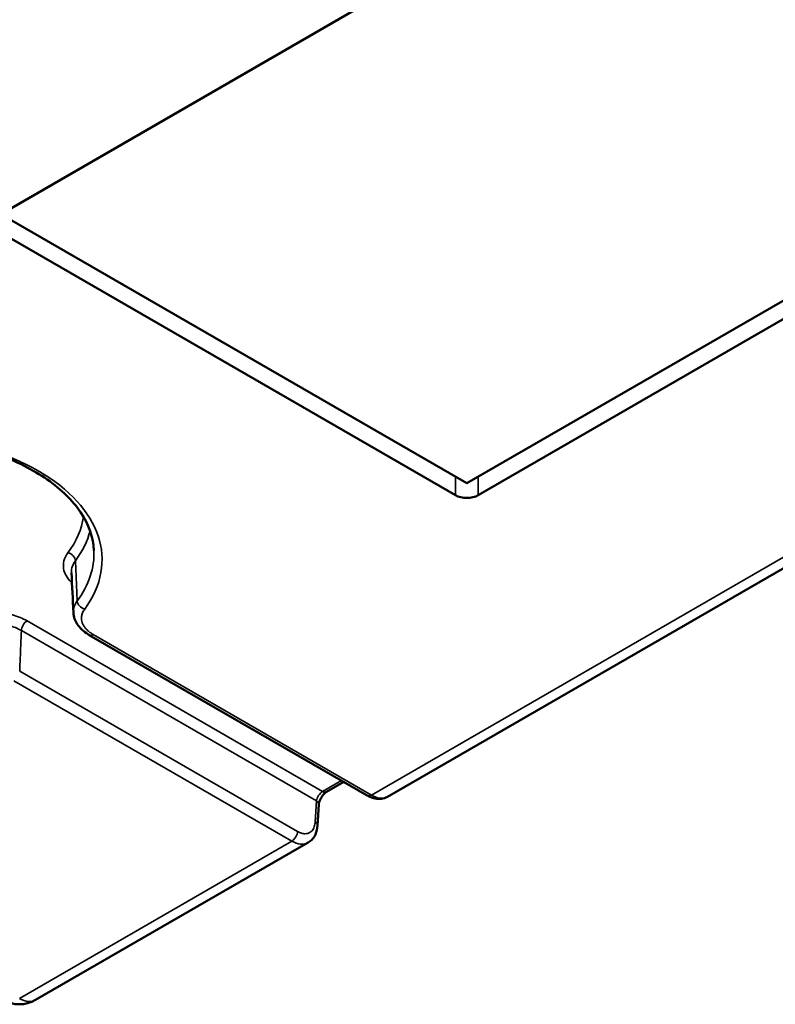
# Model space of a CAD drawing. Header units: millimetres. Extents: x 75 to 4764, y 75 to 3163.
# Tile 131 of 198: x 3052 to 3098, y 841 to 902. Entities that reach past the tile are written whole.
import ezdxf

# ---------------------------------------------------------------- set-up
doc = ezdxf.new("R2010")
doc.units = ezdxf.units.MM
doc.header["$LTSCALE"] = 15
doc.layers.add('Visible (ISO)', color=7, linetype='Continuous', lineweight=50)
doc.layers.add('Visible Narrow (ISO)', color=7, linetype='Continuous', lineweight=35)

msp = doc.modelspace()

# ---------------------------------------------------------------- linework, layer by layer
at = {"layer": 'Visible (ISO)'}
for p, q in [((3050.111, 889.559), (3098.334, 917.4)), ((3127.889, 901.153), (3079.241, 873.066)), ((3128.17, 900.174), (3079.948, 872.333)), ((3079.241, 873.066), (3050.393, 889.722)), ((3078.535, 872.333), (3050.111, 888.743)), ((3106.927, 872.486), (3074.32, 853.66)), ((3054.765, 867.532), (3054.765, 867.532)), ((3055.871, 863.677), (3073.081, 853.741)), ((3071.626, 854.581), (3070.56, 853.966)), ((3070.079, 853.187), (3070.001, 851.891)), ((3069.417, 850.829), (3052.543, 841.087))]:
    msp.add_line(p, q, dxfattribs=at)
msp.add_arc((3051.543, 842.819), 2, 240, 300, dxfattribs=at)
for centre, major_axis, ratio, start_param, end_param in [((3079.241, 872.742), (-1, 0), 0.578054, 0.786007, 2.355586), ((3057.891, 865.131), (-3.002, -0.026), 0.578069, 0.024423, 0.024452), ((3073.294, 855.377), (-1.038, 1.71), 0.562041, 3.129146, 3.129169), ((3068.443, 852.576), (-0.96, 1.755), 0.592263, 3.155388, 3.155424)]:
    msp.add_ellipse(centre, major_axis=major_axis, ratio=ratio, start_param=start_param, end_param=end_param, dxfattribs=at)
for points, knots in [([(3056.158, 868.91), (3056.124, 869.71), (3055.849, 870.513), (3054.841, 872.005), (3054.141, 872.695), (3052.394, 873.906), (3051.359, 874.431), (3049.043, 875.275), (3047.763, 875.593), (3045.084, 875.985), (3043.687, 876.059), (3040.92, 875.953), (3039.552, 875.773), (3038.188, 875.457), (3038.106, 875.437), (3038.025, 875.418)], [2.38089, 2.38089, 2.38089, 2.38089, 2.727892, 2.727892, 3.050504, 3.050504, 3.364198, 3.364198, 3.678241, 3.678241, 3.993336, 3.993336, 4.308699, 4.308699, 4.32878, 4.32878, 4.32878, 4.32878]), ([(3055.871, 863.677), (3055.621, 863.821), (3055.405, 863.998), (3055.08, 864.395), (3054.966, 864.622), (3054.903, 864.926), (3054.894, 864.994), (3054.891, 865.062)], [0, 0, 0, 0, 0.1000006, 0.1000006, 0.1965756, 0.1965756, 0.2239586, 0.2239586, 0.2239586, 0.2239586]), ([(3070.56, 853.966), (3070.537, 853.953), (3070.509, 853.934), (3070.45, 853.886), (3070.418, 853.856), (3070.352, 853.787), (3070.318, 853.745), (3070.253, 853.654), (3070.221, 853.603), (3070.167, 853.499), (3070.143, 853.445), (3070.107, 853.344), (3070.095, 853.296), (3070.083, 853.229), (3070.08, 853.206), (3070.079, 853.187)], [0, 0, 0, 0, 0.0143409, 0.0143409, 0.0292699, 0.0292699, 0.045696, 0.045696, 0.0632421, 0.0632421, 0.0812054, 0.0812054, 0.0987413, 0.0987413, 0.1090562, 0.1090562, 0.1090562, 0.1090562]), ([(3074.32, 853.66), (3074.209, 853.596), (3074.083, 853.554), (3073.827, 853.519), (3073.695, 853.526), (3073.415, 853.583), (3073.265, 853.64), (3073.108, 853.726), (3073.095, 853.733), (3073.081, 853.741)], [0, 0, 0, 0, 0.0475124, 0.0475124, 0.0954439, 0.0954439, 0.1511882, 0.1511882, 0.1564507, 0.1564507, 0.1564507, 0.1564507]), ([(3070.001, 851.891), (3069.989, 851.693), (3069.945, 851.502), (3069.791, 851.17), (3069.679, 851.022), (3069.501, 850.882), (3069.46, 850.854), (3069.417, 850.829)], [0, 0, 0, 0, 0.0669278, 0.0669278, 0.1315307, 0.1315307, 0.1496928, 0.1496928, 0.1496928, 0.1496928])]:
    msp.add_open_spline(points, degree=3, knots=knots, dxfattribs=at)
msp.add_open_spline([(3054.891, 865.063), (3054.849, 865.886), (3054.807, 866.709), (3054.765, 867.532)], degree=3, dxfattribs=at)
at = {"layer": 'Visible Narrow (ISO)'}
for p, q in [((3078.535, 873.474), (3078.535, 872.333)), ((3079.948, 873.474), (3079.948, 872.333)), ((3105.923, 872.583), (3073.331, 853.766)), ((3055.008, 868.264), (3055.128, 865.793)), ((3070.31, 853.991), (3052.021, 864.55)), ((3069.933, 853.407), (3051.668, 863.952)), ((3056.121, 863.702), (3073.331, 853.766)), ((3068.759, 851.52), (3051.563, 861.448)), ((3068.406, 850.922), (3051.21, 860.85)), ((3071.479, 854.666), (3070.31, 853.991)), ((3069.933, 853.407), (3069.855, 852.111)), ((3068.406, 850.922), (3051.543, 841.186))]:
    msp.add_line(p, q, dxfattribs=at)
for centre, major_axis, ratio, start_param, end_param in [((3043.179, 868.33), (13.483, 0), 0.57735, 5.881396, 8.255771), ((3043.179, 871.596), (12.377, 0), 0.57735, 5.876895, 6.198598), ((3043.179, 871.202), (12.877, 0), 0.57735, 5.876895, 6.137568), ((3054.549, 868.364), (0.401, -0.299), 0.750028, 0.544559, 2.080449), ((3043.179, 868.724), (12.983, 0), 0.57735, 5.881396, 6.307881), ((3057.891, 865.131), (-3.002, -0.026), 0.578069, 5.876714, 6.307609), ((3055.588, 865.695), (-0.403, 0.296), 0.751473, 0.540089, 2.075979), ((3052.021, 864.142), (-0.25, -0.433), 0.57735, 3.926991, 5.46288), ((3056.121, 864.11), (-0.25, -0.433), 0.57735, 6.283181, 7.068583), ((3070.286, 853.597), (-0.274, -0.419), 0.535816, 3.957366, 5.493246), ((3070.31, 854.399), (0.25, -0.433), 0.57735, 5.497787, 6.283185), ((3069.58, 853.217), (0.499, -0.03), 0.576647, 0, 0.819653), ((3073.331, 854.174), (-0.25, -0.433), 0.57735, 0, 0.785398), ((3073.294, 855.377), (-1.038, 1.71), 0.562041, 2.343771, 3.129146), ((3069.502, 851.921), (0.499, -0.03), 0.576647, 6.28318, 7.102839), ((3068.406, 851.33), (0.25, 0.433), 0.57735, 3.926991, 5.462881), ((3068.443, 852.576), (-0.96, 1.755), 0.592263, 2.36999, 3.155388), ((3051.543, 842.819), (1, -1.732), 0.57735, 5.497787, 6.283185)]:
    msp.add_ellipse(centre, major_axis=major_axis, ratio=ratio, start_param=start_param, end_param=end_param, dxfattribs=at)
for points, knots in [([(3054.549, 868.772), (3054.421, 868.601), (3054.342, 868.432), (3054.301, 868.267), (3054.259, 868.102), (3054.255, 867.94), (3054.279, 867.788), (3054.303, 867.636), (3054.355, 867.493), (3054.433, 867.354), (3054.511, 867.215), (3054.614, 867.079), (3054.753, 866.944), (3054.767, 866.93), (3054.782, 866.917), (3054.797, 866.903)], [0, 0, 0, 0, 0.2, 0.2, 0.2, 0.4, 0.4, 0.4, 0.6, 0.6, 0.6, 0.8, 0.8, 0.8, 0.8203587, 0.8203587, 0.8203587, 0.8203587]), ([(3055.008, 868.264), (3054.9, 868.121), (3054.831, 867.975), (3054.795, 867.833), (3054.769, 867.73), (3054.76, 867.629), (3054.765, 867.532)], [0, 0, 0, 0, 0.2, 0.2, 0.2, 0.3454045, 0.3454045, 0.3454045, 0.3454045]), ([(3052.021, 864.55), (3051.74, 864.713), (3051.432, 864.835), (3051.122, 864.926), (3050.812, 865.017), (3050.499, 865.076), (3050.168, 865.11), (3049.836, 865.143), (3049.486, 865.151), (3049.147, 865.129), (3048.807, 865.107), (3048.478, 865.057), (3048.151, 864.975)], [0, 0, 0, 0, 0.25, 0.25, 0.25, 0.5, 0.5, 0.5, 0.75, 0.75, 0.75, 1, 1, 1, 1]), ([(3055.588, 865.286), (3055.528, 865.204), (3055.484, 865.124), (3055.453, 865.047), (3055.422, 864.969), (3055.404, 864.895), (3055.395, 864.824), (3055.386, 864.753), (3055.387, 864.686), (3055.395, 864.622), (3055.403, 864.558), (3055.417, 864.498), (3055.437, 864.44), (3055.457, 864.383), (3055.482, 864.328), (3055.512, 864.276), (3055.541, 864.223), (3055.576, 864.172), (3055.615, 864.123), (3055.654, 864.074), (3055.698, 864.026), (3055.747, 863.978), (3055.796, 863.931), (3055.851, 863.885), (3055.913, 863.839), (3055.975, 863.793), (3056.044, 863.747), (3056.121, 863.702)], [0, 0, 0, 0, 0.111111, 0.111111, 0.111111, 0.222222, 0.222222, 0.222222, 0.333333, 0.333333, 0.333333, 0.444444, 0.444444, 0.444444, 0.555556, 0.555556, 0.555556, 0.666667, 0.666667, 0.666667, 0.777778, 0.777778, 0.777778, 0.888889, 0.888889, 0.888889, 1, 1, 1, 1]), ([(3051.668, 863.952), (3051.432, 864.088), (3051.165, 864.194), (3050.897, 864.272), (3050.629, 864.349), (3050.362, 864.398), (3050.079, 864.426), (3049.796, 864.454), (3049.497, 864.459), (3049.203, 864.438), (3048.91, 864.418), (3048.622, 864.372), (3048.35, 864.302)], [0, 0, 0, 0, 0.25, 0.25, 0.25, 0.5, 0.5, 0.5, 0.75, 0.75, 0.75, 1, 1, 1, 1]), ([(3051.563, 861.448), (3051.574, 861.71), (3051.585, 861.978), (3051.597, 862.251), (3051.607, 862.504), (3051.618, 862.763), (3051.629, 863.025), (3051.63, 863.046), (3051.631, 863.067), (3051.632, 863.088), (3051.644, 863.371), (3051.656, 863.659), (3051.668, 863.952)], [0, 0, 0, 0, 0.333333, 0.333333, 0.333333, 0.641965, 0.641965, 0.641965, 0.666667, 0.666667, 0.666667, 1, 1, 1, 1]), ([(3069.855, 852.111), (3069.852, 852.059), (3069.846, 852.009), (3069.837, 851.96), (3069.828, 851.911), (3069.816, 851.863), (3069.8, 851.817), (3069.784, 851.771), (3069.765, 851.726), (3069.741, 851.684), (3069.718, 851.641), (3069.69, 851.601), (3069.657, 851.564), (3069.624, 851.527), (3069.586, 851.494), (3069.543, 851.466), (3069.499, 851.438), (3069.451, 851.415), (3069.397, 851.4), (3069.343, 851.385), (3069.284, 851.377), (3069.22, 851.378), (3069.155, 851.379), (3069.084, 851.389), (3069.007, 851.412), (3068.931, 851.434), (3068.848, 851.469), (3068.759, 851.52)], [0, 0, 0, 0, 0.111111, 0.111111, 0.111111, 0.222222, 0.222222, 0.222222, 0.333333, 0.333333, 0.333333, 0.444444, 0.444444, 0.444444, 0.555556, 0.555556, 0.555556, 0.666667, 0.666667, 0.666667, 0.777778, 0.777778, 0.777778, 0.888889, 0.888889, 0.888889, 1, 1, 1, 1])]:
    msp.add_open_spline(points, degree=3, knots=knots, dxfattribs=at)

doc.saveas('drawing.dxf')
